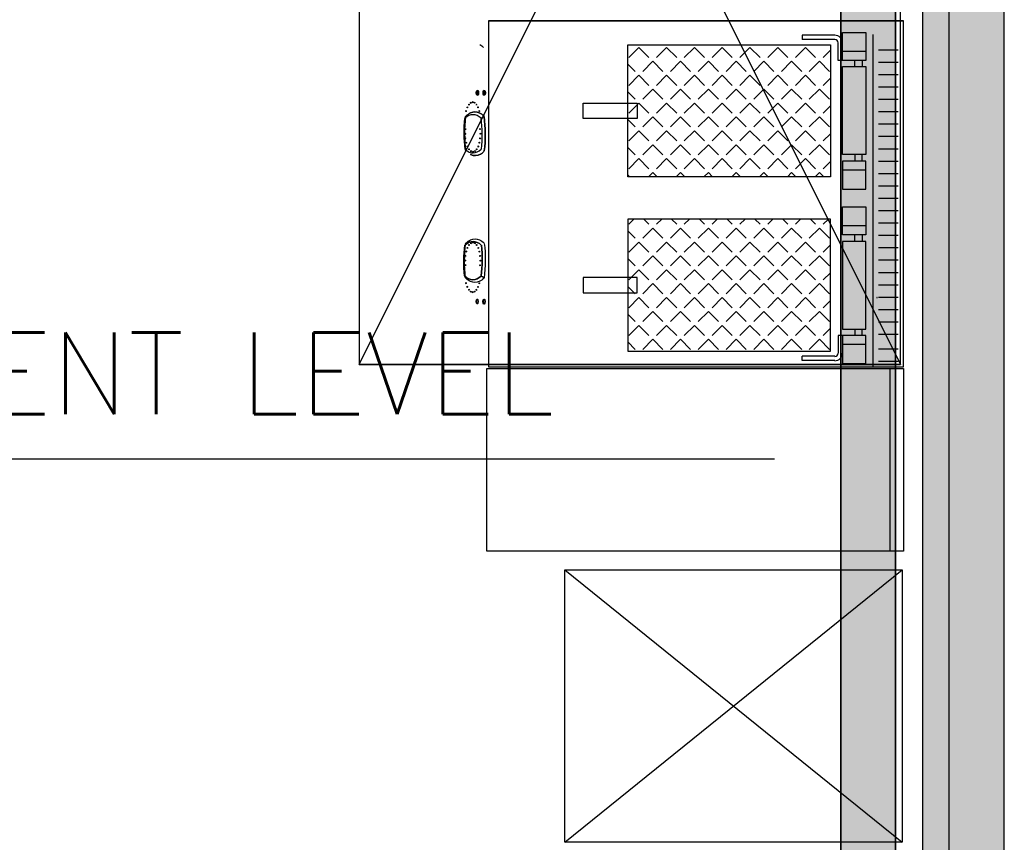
# Model space of a CAD drawing. Header units: millimetres. Extents: x -11575 to 52845, y -36266 to 23021.
# Tile 159 of 184: x 49552 to 51364, y 12406 to 13918. Entities that reach past the tile are written whole.
import ezdxf

# ---------------------------------------------------------------- set-up
doc = ezdxf.new("R2010")
doc.units = ezdxf.units.MM
doc.header["$MEASUREMENT"] = 0
doc.layers.add('GREY SCALE', color=9, linetype='Continuous', true_color=0x808080)
doc.layers.add('GREYSCALE', color=9, linetype='Continuous', lineweight=0, true_color=0x808080)
doc.layers.add('M-MEP-ELCT-TRUNKING', color=7, linetype='Continuous', lineweight=20, true_color=0x960000)
doc.layers.add('M-MEP-ELPR-TEXT', color=7, linetype='Continuous', lineweight=20)
doc.layers.add('M-MEP-GEN', color=7, linetype='Continuous', lineweight=5)
doc.styles.add('Oswald Light', font='txt')
doc.styles.get("Standard").update_dxf_attribs({"font": 'romans.shx'})
doc.dimstyles.new('MDS-50', dxfattribs={"dimtxt": 100, "dimasz": 100, "dimexe": 50, "dimexo": 50, "dimgap": 25, "dimtad": 1, "dimdec": 0, "dimtxsty": 'Oswald Light', "dimcen": 0, "dimdle": 1.5875, "dimazin": 0, "dimtfac": 1, "dimtdec": 0, "dimtix": 1, "dimtmove": 0, "dimatfit": 0, "dimfxl": 1, "dimfrac": 2, "dimtolj": 1, "dimarcsym": 0})

# ---------------------------------------------------------------- blocks, each defined once
blk = doc.blocks.new('FLOOR PLAN')
at = {"layer": 'GREYSCALE', "lineweight": -2, "ltscale": 0.25}
h = blk.add_hatch(color=0, dxfattribs=at)
h.dxf.hatch_style = 1
h.paths.add_polyline_path([(21261.6, 12139.4), (21261.6, 12059.8), (21363.4, 12059.8), (21363.2, 18155.1), (21261.3, 18155.1), (21261.6, 12213.1)])
h = blk.add_hatch(color=0, dxfattribs=at)
h.dxf.hatch_style = 1
h.paths.add_polyline_path([(21063, 12139.2), (21063, 12060.1), (21164.2, 12060.1), (21164.2, 18121.5), (21063, 18121.5), (21063, 12212.6)])
h = blk.add_hatch(color=0, dxfattribs=at)
h.dxf.hatch_style = 1
h.paths.add_polyline_path([(21363.6, 18078.2), (21213.3, 18078.2), (21213.3, 11251.6), (21363.6, 11251.6)])
at = {"layer": 'GREYSCALE', "color": 0, "lineweight": -2, "ltscale": 0.25}
for p, q in [((21363.4, 12059.8), (21363.2, 18155.1)), ((21163.6, 12069.1), (21163.6, 18149.4)), ((21164.2, 12060.1), (21164.2, 18121.5)), ((21062, 17995.4), (21062, 12069.1)), ((21261.3, 18000.7), (21261.6, 12059.8)), ((21063, 17968), (21063, 12060.1)), ((20670.7, 13629.5), (20670.7, 13872.4)), ((20670.7, 13872.4), (21043.6, 13872.4)), ((21043.6, 13872.4), (21043.6, 13629.5)), ((21043.6, 13629.5), (20670.7, 13629.5)), ((21043.6, 13551.7), (20670.7, 13551.7)), ((20670.7, 13551.7), (20670.7, 13308.7)), ((21043.6, 13308.7), (21043.6, 13551.7)), ((20670.7, 13308.7), (21043.6, 13308.7)), ((20411.5, 12941.1), (20411.5, 13277.2)), ((20411.5, 13277.2), (21178.3, 13277.2)), ((21153.3, 12941.1), (21153.3, 13277.2)), ((21178.3, 13277.2), (21178.3, 12941.1)), ((21178.3, 12941.1), (20411.5, 12941.1)), ((21178.3, 12941.1), (21153.3, 12941.1))]:
    blk.add_line(p, q, dxfattribs=at)
at = {"layer": 'GREYSCALE', "color": 0, "lineweight": -2}
for p, q in [((21213.3, 18078.2), (21213.3, 11251.6)), ((21363.6, 11251.6), (21363.6, 18078.2)), ((20414.5, 13916.4), (21178.3, 13916.4)), ((21178.3, 13916.4), (20414.5, 13916.4)), ((21178.3, 13916.4), (20414.5, 13916.4)), ((21178.3, 13916.4), (20414.5, 13916.4)), ((20414.5, 13916.4), (20414.5, 13279.9)), ((20451.6, 13916.4), (21153.3, 13916.4)), ((20451.6, 13916.4), (21153.3, 13916.4)), ((21178.3, 13916.4), (20476.6, 13916.4)), ((21178.3, 13916.4), (20476.6, 13916.4)), ((21178.3, 13279.9), (21178.3, 13916.4)), ((21051.7, 13889.8), (20991.8, 13889.8)), ((20991.8, 13889.8), (20991.8, 13881.8)), ((21051.9, 13881.8), (20991.8, 13881.8)), ((21065.7, 13843.4), (21065.7, 13895.1)), ((21065.7, 13895.1), (21108.6, 13895.1)), ((21108.6, 13895.1), (21108.6, 13843.4)), ((21121.4, 13891.4), (21121.4, 13279.9)), ((20691.2, 13867.4), (20672.6, 13848.8)), ((20691.2, 13867.4), (20709.8, 13848.8)), ((20742.3, 13867.4), (20723.7, 13848.8)), ((20742.3, 13867.4), (20760.9, 13848.8)), ((20793.4, 13867.4), (20774.8, 13848.8)), ((20793.4, 13867.4), (20812, 13848.8)), ((20844.5, 13867.4), (20825.9, 13848.8)), ((20844.5, 13867.4), (20863.1, 13848.8)), ((20895.6, 13867.4), (20877, 13848.8)), ((20895.6, 13867.4), (20914.2, 13848.8)), ((20946.7, 13867.4), (20928.2, 13848.8)), ((20946.7, 13867.4), (20965.3, 13848.8)), ((20997.9, 13867.4), (20979.3, 13848.8)), ((20997.9, 13867.4), (21016.4, 13848.8)), ((21043.6, 13862.1), (21030.4, 13848.8)), ((21057.6, 13843.4), (21057.6, 13876.1)), ((21065.7, 13843.4), (21065.7, 13876)), ((21108.6, 13860.1), (21065.7, 13860.1)), ((21168.1, 13862.6), (21132, 13862.6)), ((20716.8, 13841.9), (20698.2, 13823.3)), ((20716.8, 13841.9), (20735.3, 13823.3)), ((20767.9, 13841.9), (20749.3, 13823.3)), ((20767.9, 13841.9), (20786.4, 13823.3)), ((20819, 13841.9), (20800.4, 13823.3)), ((20819, 13841.9), (20837.6, 13823.3)), ((20870.1, 13841.9), (20851.5, 13823.3)), ((20870.1, 13841.9), (20888.7, 13823.3)), ((20921.2, 13841.9), (20902.6, 13823.3)), ((20921.2, 13841.9), (20939.8, 13823.3)), ((20972.3, 13841.9), (20953.7, 13823.3)), ((20972.3, 13841.9), (20990.9, 13823.3)), ((21023.4, 13841.9), (21004.8, 13823.3)), ((21023.4, 13841.9), (21042, 13823.3)), ((21065.7, 13843.4), (21057.6, 13843.4)), ((21108.6, 13843.4), (21065.7, 13843.4)), ((21088.7, 13832.1), (21088.7, 13843.4)), ((21102.2, 13843.4), (21102.2, 13832.1)), ((20670.7, 13836.8), (20684.2, 13823.3)), ((21065.7, 13670.4), (21065.7, 13832.1)), ((21065.7, 13832.1), (21108.6, 13832.1)), ((21108.6, 13832.1), (21108.6, 13670.4)), ((21168.1, 13839.9), (21132, 13839.9)), ((20691.2, 13816.3), (20672.6, 13797.7)), ((20691.2, 13816.3), (20709.8, 13797.7)), ((20742.3, 13816.3), (20723.7, 13797.7)), ((20742.3, 13816.3), (20760.9, 13797.7)), ((20793.4, 13816.3), (20774.8, 13797.7)), ((20793.4, 13816.3), (20812, 13797.7)), ((20844.5, 13816.3), (20825.9, 13797.7)), ((20844.5, 13816.3), (20863.1, 13797.7)), ((20895.6, 13816.3), (20877, 13797.7)), ((20895.6, 13816.3), (20914.2, 13797.7)), ((20946.7, 13816.3), (20928.2, 13797.7)), ((20946.7, 13816.3), (20965.3, 13797.7)), ((20997.9, 13816.3), (20979.3, 13797.7)), ((20997.9, 13816.3), (21016.4, 13797.7)), ((21043.6, 13811), (21030.4, 13797.7)), ((21168.1, 13817.1), (21132, 13817.1)), ((20716.8, 13790.7), (20698.2, 13772.2)), ((20716.8, 13790.7), (20735.3, 13772.2)), ((20767.9, 13790.7), (20749.3, 13772.2)), ((20767.9, 13790.7), (20786.4, 13772.2)), ((20819, 13790.7), (20800.4, 13772.2)), ((20819, 13790.7), (20837.6, 13772.2)), ((20870.1, 13790.7), (20851.5, 13772.2)), ((20870.1, 13790.7), (20888.7, 13772.2)), ((20921.2, 13790.7), (20902.6, 13772.2)), ((20921.2, 13790.7), (20939.8, 13772.2)), ((20972.3, 13790.7), (20953.7, 13772.2)), ((20972.3, 13790.7), (20990.9, 13772.2)), ((21023.4, 13790.7), (21004.8, 13772.2)), ((21023.4, 13790.7), (21042, 13772.2)), ((21168.1, 13794.4), (21132, 13794.4)), ((20670.7, 13785.7), (20684.2, 13772.2)), ((21168.1, 13771.6), (21132, 13771.6)), ((20588.7, 13737), (20588.7, 13764.9)), ((20588.7, 13764.9), (20687.9, 13764.9)), ((20691.2, 13765.2), (20672.6, 13746.6)), ((20687.9, 13764.9), (20687.9, 13737)), ((20691.2, 13765.2), (20709.8, 13746.6)), ((20742.3, 13765.2), (20723.7, 13746.6)), ((20742.3, 13765.2), (20760.9, 13746.6)), ((20793.4, 13765.2), (20774.8, 13746.6)), ((20793.4, 13765.2), (20812, 13746.6)), ((20844.5, 13765.2), (20825.9, 13746.6)), ((20844.5, 13765.2), (20863.1, 13746.6)), ((20895.6, 13765.2), (20877, 13746.6)), ((20895.6, 13765.2), (20914.2, 13746.6)), ((20946.7, 13765.2), (20928.2, 13746.6)), ((20946.7, 13765.2), (20965.3, 13746.6)), ((20997.9, 13765.2), (20979.3, 13746.6)), ((20997.9, 13765.2), (21016.4, 13746.6)), ((21043.6, 13759.9), (21030.4, 13746.6)), ((20687.9, 13737), (20588.7, 13737)), ((20670.7, 13734.6), (20684.2, 13721.1)), ((20716.8, 13739.6), (20698.2, 13721.1)), ((20716.8, 13739.6), (20735.3, 13721.1)), ((20767.9, 13739.6), (20749.3, 13721.1)), ((20767.9, 13739.6), (20786.4, 13721.1)), ((20819, 13739.6), (20800.4, 13721.1)), ((20819, 13739.6), (20837.6, 13721.1)), ((20870.1, 13739.6), (20851.5, 13721.1)), ((20870.1, 13739.6), (20888.7, 13721.1)), ((20921.2, 13739.6), (20902.6, 13721.1)), ((20921.2, 13739.6), (20939.8, 13721.1)), ((20972.3, 13739.6), (20953.7, 13721.1)), ((20972.3, 13739.6), (20990.9, 13721.1)), ((21023.4, 13739.6), (21004.8, 13721.1)), ((21023.4, 13739.6), (21042, 13721.1)), ((21168.1, 13748.9), (21132, 13748.9)), ((21168.1, 13726.1), (21132, 13726.1)), ((20691.2, 13714.1), (20672.6, 13695.5)), ((20691.2, 13714.1), (20709.8, 13695.5)), ((20742.3, 13714.1), (20723.7, 13695.5)), ((20742.3, 13714.1), (20760.9, 13695.5)), ((20793.4, 13714.1), (20774.8, 13695.5)), ((20793.4, 13714.1), (20812, 13695.5)), ((20844.5, 13714.1), (20825.9, 13695.5)), ((20844.5, 13714.1), (20863.1, 13695.5)), ((20895.6, 13714.1), (20877, 13695.5)), ((20895.6, 13714.1), (20914.2, 13695.5)), ((20946.7, 13714.1), (20928.2, 13695.5)), ((20946.7, 13714.1), (20965.3, 13695.5)), ((20997.9, 13714.1), (20979.3, 13695.5)), ((20997.9, 13714.1), (21016.4, 13695.5)), ((21043.6, 13708.7), (21030.4, 13695.5)), ((21168.1, 13703.4), (21132, 13703.4)), ((20670.7, 13683.4), (20684.2, 13669.9)), ((20716.8, 13688.5), (20698.2, 13669.9)), ((20716.8, 13688.5), (20735.3, 13669.9)), ((20767.9, 13688.5), (20749.3, 13669.9)), ((20767.9, 13688.5), (20786.4, 13669.9)), ((20819, 13688.5), (20800.4, 13669.9)), ((20819, 13688.5), (20837.6, 13669.9)), ((20870.1, 13688.5), (20851.5, 13669.9)), ((20870.1, 13688.5), (20888.7, 13669.9)), ((20921.2, 13688.5), (20902.6, 13669.9)), ((20921.2, 13688.5), (20939.8, 13669.9)), ((20972.3, 13688.5), (20953.7, 13669.9)), ((20972.3, 13688.5), (20990.9, 13669.9)), ((21023.4, 13688.5), (21004.8, 13669.9)), ((21023.4, 13688.5), (21042, 13669.9)), ((21168.1, 13680.6), (21132, 13680.6)), ((20691.2, 13663), (20672.6, 13644.4)), ((20691.2, 13663), (20709.8, 13644.4)), ((20742.3, 13663), (20723.7, 13644.4)), ((20742.3, 13663), (20760.9, 13644.4)), ((20793.4, 13663), (20774.8, 13644.4)), ((20793.4, 13663), (20812, 13644.4)), ((20844.5, 13663), (20825.9, 13644.4)), ((20844.5, 13663), (20863.1, 13644.4)), ((20895.6, 13663), (20877, 13644.4)), ((20895.6, 13663), (20914.2, 13644.4)), ((20946.7, 13663), (20928.2, 13644.4)), ((20946.7, 13663), (20965.3, 13644.4)), ((20997.9, 13663), (20979.3, 13644.4)), ((20997.9, 13663), (21016.4, 13644.4)), ((21108.6, 13670.4), (21065.7, 13670.4)), ((21088.7, 13670.4), (21088.7, 13659.1)), ((21102.2, 13659.1), (21102.2, 13670.4)), ((21043.6, 13657.6), (21030.4, 13644.4)), ((21108.6, 13658.5), (21065.7, 13658.5)), ((21065.7, 13658.5), (21065.7, 13606.8)), ((21108.6, 13606.8), (21108.6, 13658.5)), ((21168.1, 13657.9), (21132, 13657.9)), ((20670.7, 13632.3), (20673.6, 13629.5)), ((20716.8, 13637.4), (20708.8, 13629.5)), ((20716.8, 13637.4), (20724.7, 13629.5)), ((20767.9, 13637.4), (20759.9, 13629.5)), ((20767.9, 13637.4), (20775.8, 13629.5)), ((20819, 13637.4), (20811, 13629.5)), ((20819, 13637.4), (20826.9, 13629.5)), ((20870.1, 13637.4), (20862.1, 13629.5)), ((20870.1, 13637.4), (20878, 13629.5)), ((20921.2, 13637.4), (20913.2, 13629.5)), ((20921.2, 13637.4), (20929.1, 13629.5)), ((20972.3, 13637.4), (20964.4, 13629.5)), ((20972.3, 13637.4), (20980.2, 13629.5)), ((21023.4, 13637.4), (21015.5, 13629.5)), ((21023.4, 13637.4), (21031.3, 13629.5)), ((21108.6, 13641.9), (21065.7, 13641.9)), ((21168.1, 13635.1), (21132, 13635.1)), ((21065.7, 13606.8), (21108.6, 13606.8)), ((21168.1, 13612.4), (21132, 13612.4)), ((21168.1, 13589.6), (21132, 13589.6)), ((21065.7, 13522.6), (21065.7, 13574.4)), ((21065.7, 13574.4), (21108.6, 13574.4)), ((21108.6, 13574.4), (21108.6, 13522.6)), ((21168.1, 13566.9), (21132, 13566.9)), ((20682.1, 13551.7), (20672.6, 13542.2)), ((20716.8, 13535.2), (20698.2, 13516.6)), ((20700.3, 13551.7), (20709.8, 13542.2)), ((20716.8, 13535.2), (20735.3, 13516.6)), ((20733.2, 13551.7), (20723.7, 13542.2)), ((20767.9, 13535.2), (20749.3, 13516.6)), ((20751.4, 13551.7), (20760.9, 13542.2)), ((20767.9, 13535.2), (20786.4, 13516.6)), ((20784.3, 13551.7), (20774.8, 13542.2)), ((20819, 13535.2), (20800.4, 13516.6)), ((20802.5, 13551.7), (20812, 13542.2)), ((20819, 13535.2), (20837.6, 13516.6)), ((20835.4, 13551.7), (20825.9, 13542.2)), ((20870.1, 13535.2), (20851.5, 13516.6)), ((20853.6, 13551.7), (20863.1, 13542.2)), ((20870.1, 13535.2), (20888.7, 13516.6)), ((20886.5, 13551.7), (20877, 13542.2)), ((20921.2, 13535.2), (20902.6, 13516.6)), ((20904.7, 13551.7), (20914.2, 13542.2)), ((20921.2, 13535.2), (20939.8, 13516.6)), ((20937.6, 13551.7), (20928.2, 13542.2)), ((20972.3, 13535.2), (20953.7, 13516.6)), ((20955.8, 13551.7), (20965.3, 13542.2)), ((20972.3, 13535.2), (20990.9, 13516.6)), ((20988.8, 13551.7), (20979.3, 13542.2)), ((21023.4, 13535.2), (21004.8, 13516.6)), ((21006.9, 13551.7), (21016.4, 13542.2)), ((21023.4, 13535.2), (21042, 13516.6)), ((21039.9, 13551.7), (21030.4, 13542.2)), ((21108.6, 13539.3), (21065.7, 13539.3)), ((21168.1, 13544.1), (21132, 13544.1)), ((20670.7, 13530.1), (20684.2, 13516.6)), ((21108.6, 13522.6), (21065.7, 13522.6)), ((21088.7, 13510.7), (21088.7, 13522)), ((21102.2, 13522), (21102.2, 13510.7)), ((21168.1, 13521.4), (21132, 13521.4)), ((20691.2, 13509.6), (20672.6, 13491.1)), ((20691.2, 13509.6), (20709.8, 13491.1)), ((20742.3, 13509.6), (20723.7, 13491.1)), ((20742.3, 13509.6), (20760.9, 13491.1)), ((20793.4, 13509.6), (20774.8, 13491.1)), ((20793.4, 13509.6), (20812, 13491.1)), ((20844.5, 13509.6), (20825.9, 13491.1)), ((20844.5, 13509.6), (20863.1, 13491.1)), ((20895.6, 13509.6), (20877, 13491.1)), ((20895.6, 13509.6), (20914.2, 13491.1)), ((20946.7, 13509.6), (20928.2, 13491.1)), ((20946.7, 13509.6), (20965.3, 13491.1)), ((20997.9, 13509.6), (20979.3, 13491.1)), ((20997.9, 13509.6), (21016.4, 13491.1)), ((21043.6, 13504.3), (21030.4, 13491.1)), ((21108.6, 13510.7), (21065.7, 13510.7)), ((21065.7, 13510.7), (21065.7, 13349)), ((21108.6, 13349), (21108.6, 13510.7)), ((21168.1, 13498.6), (21132, 13498.6)), ((20716.8, 13484.1), (20698.2, 13465.5)), ((20716.8, 13484.1), (20735.3, 13465.5)), ((20767.9, 13484.1), (20749.3, 13465.5)), ((20767.9, 13484.1), (20786.4, 13465.5)), ((20819, 13484.1), (20800.4, 13465.5)), ((20819, 13484.1), (20837.6, 13465.5)), ((20870.1, 13484.1), (20851.5, 13465.5)), ((20870.1, 13484.1), (20888.7, 13465.5)), ((20921.2, 13484.1), (20902.6, 13465.5)), ((20921.2, 13484.1), (20939.8, 13465.5)), ((20972.3, 13484.1), (20953.7, 13465.5)), ((20972.3, 13484.1), (20990.9, 13465.5)), ((21023.4, 13484.1), (21004.8, 13465.5)), ((21023.4, 13484.1), (21042, 13465.5)), ((20670.7, 13479), (20684.2, 13465.5)), ((21168.1, 13475.9), (21132, 13475.9)), ((20687.9, 13444.2), (20588.7, 13444.2)), ((20588.7, 13444.2), (20588.7, 13416.2)), ((20691.2, 13458.5), (20672.6, 13440)), ((20687.9, 13416.2), (20687.9, 13444.2)), ((20691.2, 13458.5), (20709.8, 13440)), ((20742.3, 13458.5), (20723.7, 13440)), ((20742.3, 13458.5), (20760.9, 13440)), ((20793.4, 13458.5), (20774.8, 13440)), ((20793.4, 13458.5), (20812, 13440)), ((20844.5, 13458.5), (20825.9, 13440)), ((20844.5, 13458.5), (20863.1, 13440)), ((20895.6, 13458.5), (20877, 13440)), ((20895.6, 13458.5), (20914.2, 13440)), ((20946.7, 13458.5), (20928.2, 13440)), ((20946.7, 13458.5), (20965.3, 13440)), ((20997.9, 13458.5), (20979.3, 13440)), ((20997.9, 13458.5), (21016.4, 13440)), ((21043.6, 13453.2), (21030.4, 13440)), ((21168.1, 13453.1), (21132, 13453.1)), ((20670.7, 13427.9), (20684.2, 13414.4)), ((20716.8, 13433), (20698.2, 13414.4)), ((20716.8, 13433), (20735.3, 13414.4)), ((20767.9, 13433), (20749.3, 13414.4)), ((20767.9, 13433), (20786.4, 13414.4)), ((20819, 13433), (20800.4, 13414.4)), ((20819, 13433), (20837.6, 13414.4)), ((20870.1, 13433), (20851.5, 13414.4)), ((20870.1, 13433), (20888.7, 13414.4)), ((20921.2, 13433), (20902.6, 13414.4)), ((20921.2, 13433), (20939.8, 13414.4)), ((20972.3, 13433), (20953.7, 13414.4)), ((20972.3, 13433), (20990.9, 13414.4)), ((21023.4, 13433), (21004.8, 13414.4)), ((21023.4, 13433), (21042, 13414.4)), ((21168.1, 13430.4), (21132, 13430.4)), ((20588.7, 13416.2), (20687.9, 13416.2)), ((20691.2, 13407.4), (20672.6, 13388.8)), ((20691.2, 13407.4), (20709.8, 13388.8)), ((20742.3, 13407.4), (20723.7, 13388.8)), ((20742.3, 13407.4), (20760.9, 13388.8)), ((20793.4, 13407.4), (20774.8, 13388.8)), ((20793.4, 13407.4), (20812, 13388.8)), ((20844.5, 13407.4), (20825.9, 13388.8)), ((20844.5, 13407.4), (20863.1, 13388.8)), ((20895.6, 13407.4), (20877, 13388.8)), ((20895.6, 13407.4), (20914.2, 13388.8)), ((20946.7, 13407.4), (20928.2, 13388.8)), ((20946.7, 13407.4), (20965.3, 13388.8)), ((20997.9, 13407.4), (20979.3, 13388.8)), ((20997.9, 13407.4), (21016.4, 13388.8)), ((21168.1, 13407.6), (21132, 13407.6)), ((21043.6, 13402.1), (21030.4, 13388.8)), ((20670.7, 13376.8), (20684.2, 13363.3)), ((20716.8, 13381.9), (20698.2, 13363.3)), ((20716.8, 13381.9), (20735.3, 13363.3)), ((20767.9, 13381.9), (20749.3, 13363.3)), ((20767.9, 13381.9), (20786.4, 13363.3)), ((20819, 13381.9), (20800.4, 13363.3)), ((20819, 13381.9), (20837.6, 13363.3)), ((20870.1, 13381.9), (20851.5, 13363.3)), ((20870.1, 13381.9), (20888.7, 13363.3)), ((20921.2, 13381.9), (20902.6, 13363.3)), ((20921.2, 13381.9), (20939.8, 13363.3)), ((20972.3, 13381.9), (20953.7, 13363.3)), ((20972.3, 13381.9), (20990.9, 13363.3)), ((21023.4, 13381.9), (21004.8, 13363.3)), ((21023.4, 13381.9), (21042, 13363.3)), ((21168.1, 13384.8), (21132, 13384.8)), ((20691.2, 13356.3), (20672.6, 13337.7)), ((20691.2, 13356.3), (20709.8, 13337.7)), ((20742.3, 13356.3), (20723.7, 13337.7)), ((20742.3, 13356.3), (20760.9, 13337.7)), ((20793.4, 13356.3), (20774.8, 13337.7)), ((20793.4, 13356.3), (20812, 13337.7)), ((20844.5, 13356.3), (20825.9, 13337.7)), ((20844.5, 13356.3), (20863.1, 13337.7)), ((20895.6, 13356.3), (20877, 13337.7)), ((20895.6, 13356.3), (20914.2, 13337.7)), ((20946.7, 13356.3), (20928.2, 13337.7)), ((20946.7, 13356.3), (20965.3, 13337.7)), ((20997.9, 13356.3), (20979.3, 13337.7)), ((20997.9, 13356.3), (21016.4, 13337.7)), ((21168.1, 13362.1), (21132, 13362.1)), ((21043.6, 13351), (21030.4, 13337.7)), ((21057.6, 13337.7), (21057.6, 13305)), ((21065.7, 13337.7), (21057.6, 13337.7)), ((21065.7, 13349), (21108.6, 13349)), ((21108.6, 13337.7), (21065.7, 13337.7)), ((21065.7, 13337.7), (21065.7, 13286)), ((21065.7, 13337.7), (21065.7, 13305.1)), ((21088.7, 13349), (21088.7, 13337.7)), ((21102.2, 13337.7), (21102.2, 13349)), ((21108.6, 13286), (21108.6, 13337.7)), ((21168.1, 13339.3), (21132, 13339.3)), ((20670.7, 13325.7), (20684.2, 13312.2)), ((20716.8, 13330.8), (20698.2, 13312.2)), ((20716.8, 13330.8), (20735.3, 13312.2)), ((20767.9, 13330.8), (20749.3, 13312.2)), ((20767.9, 13330.8), (20786.4, 13312.2)), ((20819, 13330.8), (20800.4, 13312.2)), ((20819, 13330.8), (20837.6, 13312.2)), ((20870.1, 13330.8), (20851.5, 13312.2)), ((20870.1, 13330.8), (20888.7, 13312.2)), ((20921.2, 13330.8), (20902.6, 13312.2)), ((20921.2, 13330.8), (20939.8, 13312.2)), ((20972.3, 13330.8), (20953.7, 13312.2)), ((20972.3, 13330.8), (20990.9, 13312.2)), ((21023.4, 13330.8), (21004.8, 13312.2)), ((21023.4, 13330.8), (21042, 13312.2)), ((21108.6, 13321.1), (21065.7, 13321.1)), ((21051.9, 13299.4), (20991.8, 13299.4)), ((20991.8, 13291.4), (20991.8, 13299.4)), ((21168.1, 13312.3), (21132, 13312.3)), ((21051.7, 13291.4), (20991.8, 13291.4)), ((21065.7, 13286), (21108.6, 13286)), ((21168.1, 13289.6), (21132, 13289.6)), ((20414.5, 13279.9), (21178.3, 13279.9)), ((20555.2, 12906.7), (21175.9, 12906.7)), ((20555.2, 12406), (20555.2, 12906.7)), ((20555.2, 12906.7), (21175.9, 12406)), ((20555.2, 12406), (21175.9, 12906.7)), ((21175.9, 12906.7), (21175.9, 12406)), ((21175.9, 12406), (20555.2, 12406)), ((21175.9, 12406), (20555.2, 12406))]:
    blk.add_line(p, q, dxfattribs=at)
at = {"layer": 'GREYSCALE', "color": 0, "lineweight": -2, "ltscale": 125}
for p, q in [((20176.4, 15278.4), (20176.4, 13284.5)), ((20176.4, 15278.4), (21172.8, 13284.5)), ((20176.4, 13284.5), (21172.8, 15278.4)), ((21172.8, 13284.5), (21172.8, 15278.4)), ((20176.4, 13284.5), (21172.8, 13284.5)), ((21172.8, 13284.5), (20176.4, 13284.5))]:
    blk.add_line(p, q, dxfattribs=at)
at = {"layer": 'GREYSCALE', "color": 0, "lineweight": -2, "extrusion": (0.906289, 0.005831, -0.422618)}
for centre in [(13652.4, 9346.4, 18240.9), (13652.4, 9346.4, 18241.9), (13652.4, 9376.5, 18240.9), (13652.4, 9376.5, 18241.9)]:
    blk.add_circle(centre, 4.51, dxfattribs=at)
at = {"layer": 'GREYSCALE', "color": 0, "lineweight": -2, "extrusion": (-0.906289, -0.005831, 0.422618)}
for centre, radius in [((-13652.4, 9346.4, -18240.9), 4.51), ((-13652.4, 9346.4, -18241.9), 4.51), ((-13652.4, 9376.5, -18240.9), 4.51), ((-13652.4, 9376.5, -18241.9), 4.51), ((-13618.8, 9305.2, -18237.6), 1), ((-13625.7, 9310.5, -18237.6), 1), ((-13630.9, 9317.3, -18237.6), 1), ((-13634.2, 9325.3, -18237.6), 1), ((-13635.4, 9333.9, -18237.6), 1), ((-13634.2, 9342.4, -18237.6), 1), ((-13630.9, 9350.4, -18237.6), 1), ((-13625.7, 9357.2, -18237.6), 1), ((-13618.8, 9362.5, -18237.6), 1), ((-13585.8, 9301.8, -18237.4), 1), ((-13585.8, 9365.7, -18237.4), 1), ((-13577.2, 9300.7, -18237.4), 1), ((-13568.7, 9301.8, -18237.4), 1), ((-13568.7, 9365.7, -18237.4), 1), ((-13577.2, 9366.9, -18237.4), 1), ((-13560.7, 9305.1, -18237.4), 1), ((-13553.8, 9310.4, -18237.4), 1), ((-13548.6, 9317.2, -18237.4), 1), ((-13548.6, 9350.3, -18237.4), 1), ((-13553.8, 9357.2, -18237.4), 1), ((-13560.7, 9362.4, -18237.4), 1), ((-13545.3, 9325.2, -18237.4), 1), ((-13544.2, 9333.8, -18237.4), 1), ((-13545.3, 9342.3, -18237.4), 1)]:
    blk.add_circle(centre, radius, dxfattribs=at)
at = {"layer": 'GREYSCALE', "color": 0, "lineweight": -2, "extrusion": (-0.906289, 0.005831, 0.422618)}
for centre, radius in [((-13629.7, 9236.5, -18078.9), 1), ((-13635, 9243.3, -18078.9), 1), ((-13638.3, 9251.3, -18078.9), 1), ((-13639.4, 9259.9, -18078.9), 1), ((-13638.3, 9268.4, -18078.9), 1), ((-13635, 9276.4, -18078.9), 1), ((-13629.7, 9283.3, -18078.9), 1), ((-13614.9, 9227.9, -18078.9), 1), ((-13622.9, 9231.2, -18078.9), 1), ((-13622.9, 9288.5, -18078.9), 1), ((-13614.9, 9291.8, -18078.9), 1), ((-13606.3, 9226.8, -18078.9), 1), ((-13597.8, 9227.9, -18078.9), 1), ((-13597.8, 9291.8, -18078.9), 1), ((-13606.3, 9292.9, -18078.9), 1), ((-13564.7, 9231.3, -18079), 1), ((-13557.9, 9236.5, -18079), 1), ((-13557.9, 9283.3, -18079), 1), ((-13564.7, 9288.6, -18079), 1), ((-13552.6, 9243.4, -18079), 1), ((-13549.3, 9251.4, -18079), 1), ((-13548.2, 9259.9, -18079), 1), ((-13549.3, 9268.5, -18079), 1), ((-13552.6, 9276.5, -18079), 1), ((-13531.1, 9272.5, -18082.3), 4.51), ((-13531.1, 9272.5, -18082.3), 4.51), ((-13531.1, 9302.5, -18082.3), 4.51), ((-13531.1, 9302.5, -18082.3), 4.51)]:
    blk.add_circle(centre, radius, dxfattribs=at)
at = {"layer": 'GREYSCALE', "color": 0, "lineweight": -2, "extrusion": (0.906289, -0.005831, -0.422618)}
for centre in [(13531.1, 9272.5, 18083.3), (13531.1, 9272.5, 18083.3), (13531.1, 9302.5, 18083.3), (13531.1, 9302.5, 18083.3)]:
    blk.add_circle(centre, 4.51, dxfattribs=at)
at = {"layer": 'GREYSCALE', "color": 0, "lineweight": -2}
for centre, radius, start, end in [((21052.2, 13876.3), 13.5, 358.8703, 91.8026), ((21052.2, 13876.3), 5.47, 358.2262, 92.8307), ((21129.4, 13407.2), 0.163, 90, 270), ((21129.4, 13407.2), 0.163, 270, 90), ((21052.2, 13304.8), 13.5, 268.1974, 1.1297), ((21052.2, 13304.8), 5.47, 267.1693, 1.7738)]:
    blk.add_arc(centre, radius, start, end, dxfattribs=at)
at = {"layer": 'GREYSCALE', "color": 0, "lineweight": -2, "extrusion": (0.906289, 0.005831, -0.422618)}
for centre, radius, start, end in [((13640.5, 9334, 18241.7), 103.4, 13.1785, 22.813), ((13577.2, 9396.2, 18241.7), 107.3, 252.8002, 287.1998), ((13514, 9334, 18241.7), 103.3, 337.1764, 349.5866), ((13514, 9334, 18241.7), 103.3, 349.5866, 10.7814), ((13514, 9334, 18241.7), 103.3, 10.7814, 22.8236), ((13577.2, 9271.9, 18241.7), 107.3, 72.7947, 107.2053), ((13640.5, 9334, 18241.7), 103.4, 166.8215, 190.7761)]:
    blk.add_arc(centre, radius, start, end, dxfattribs=at)
at = {"layer": 'GREYSCALE', "color": 0, "lineweight": -2, "extrusion": (-0.906289, -0.005831, 0.422618)}
for centre, radius, start, end in [((-13577.2, 9396.2, -18237.7), 102.3, 253.9909, 286.0088), ((-13577.2, 9396.2, -18237.7), 102.3, 253.9909, 286.0088), ((-13577.2, 9396.2, -18241.7), 107.3, 252.8002, 287.1998), ((-13514, 9334, -18237.7), 98.3, 200.8267, 201.5627), ((-13514, 9334, -18237.7), 98.3, 200.8267, 201.5627), ((-13514, 9334, -18237.7), 98.3, 158.6254, 200.8267), ((-13514, 9334, -18237.7), 98.3, 158.6254, 200.8267), ((-13514, 9334, -18241.7), 103.3, 190.4134, 202.8236), ((-13514, 9334, -18241.7), 103.3, 169.2186, 190.4134), ((-13514, 9334, -18241.7), 103.3, 157.1764, 169.2186), ((-13577.2, 9271.9, -18237.7), 102.3, 73.9912, 106.0091), ((-13577.2, 9271.9, -18237.7), 102.3, 73.9912, 106.0091), ((-13577.2, 9271.9, -18241.7), 107.3, 72.7947, 107.2053), ((-13640.5, 9334, -18237.7), 98.4, 339.1834, 21.3643), ((-13640.5, 9334, -18237.7), 98.4, 339.1834, 21.3643), ((-13640.5, 9334, -18241.7), 103.4, 349.2239, 13.1785), ((-13640.5, 9334, -18241.7), 103.4, 13.1785, 22.813)]:
    blk.add_arc(centre, radius, start, end, dxfattribs=at)
at = {"layer": 'GREYSCALE', "color": 0, "lineweight": -2, "extrusion": (0.906289, -0.005831, -0.422618)}
for centre, radius, start, end in [((13543, 9260.1, 18083.2), 103.4, 349.2239, 10.7762), ((13543, 9260.1, 18083.2), 103.4, 349.2239, 10.7762), ((13606.3, 9322.3, 18079.2), 102.3, 253.9909, 286.0088), ((13606.3, 9322.3, 18083.2), 107.3, 252.8002, 287.1998), ((13606.3, 9322.3, 18083.2), 107.3, 252.8002, 287.1998), ((13543, 9260.1, 18079.2), 98.4, 339.1834, 21.3643), ((13543, 9260.1, 18083.2), 103.4, 337.187, 349.2239), ((13543, 9260.1, 18083.2), 103.4, 337.187, 349.2239), ((13543, 9260.1, 18083.2), 103.4, 10.7762, 22.813), ((13543, 9260.1, 18083.2), 103.4, 10.7762, 22.813), ((13606.3, 9197.9, 18079.2), 102.3, 73.9912, 106.0091), ((13606.3, 9197.9, 18083.2), 107.3, 72.7947, 107.2053), ((13606.3, 9197.9, 18083.2), 107.3, 72.7947, 107.2053), ((13669.5, 9260.1, 18079.2), 98.3, 200.8267, 201.5627), ((13669.5, 9260.1, 18079.2), 98.3, 158.6254, 200.8267), ((13669.5, 9260.1, 18083.2), 103.3, 190.4134, 202.8236), ((13669.5, 9260.1, 18083.2), 103.3, 190.4134, 202.8236), ((13669.5, 9260.1, 18083.2), 103.3, 157.1764, 169.2186), ((13669.5, 9260.1, 18083.2), 103.3, 157.1764, 169.2186), ((13669.5, 9260.1, 18083.2), 103.3, 169.2186, 190.4134), ((13669.5, 9260.1, 18083.2), 103.3, 169.2186, 190.4134)]:
    blk.add_arc(centre, radius, start, end, dxfattribs=at)
at = {"layer": 'GREYSCALE', "color": 0, "lineweight": -2, "extrusion": (-0.906289, 0.005831, 0.422618)}
for centre, radius, start, end in [((-13606.3, 9322.3, -18079.2), 102.3, 253.9912, 286.0091), ((-13543, 9260.1, -18079.2), 98.4, 158.6357, 200.8166), ((-13606.3, 9197.9, -18079.2), 102.3, 73.9909, 106.0088), ((-13669.5, 9260.1, -18079.2), 98.3, 338.4373, 339.1733), ((-13669.5, 9260.1, -18079.2), 98.3, 339.1733, 21.3746)]:
    blk.add_arc(centre, radius, start, end, dxfattribs=at)
at = {"layer": 'GREYSCALE', "color": 0, "lineweight": -2}
for points in [[(20372.4, 13740.6, 713.9), (20371.9, 13739.5, 716), (20371.5, 13738.4, 718.1), (20371, 13737.3, 720.2)], [(20372.4, 13740.6, 713.9), (20371.9, 13739.5, 716), (20371.5, 13738.4, 718.1), (20371, 13737.3, 720.2)], [(20402, 13737.9, 784.8), (20401.6, 13737.6, 784.7), (20401.3, 13737.4, 784.5), (20400.9, 13737.1, 784.4)], [(20402, 13737.9, 784.8), (20401.6, 13737.6, 784.7), (20401.3, 13737.4, 784.5), (20400.9, 13737.1, 784.4)], [(20406.4, 13740.6, 786.8), (20404.6, 13739.4, 786.1), (20402.8, 13738.2, 785.4), (20401, 13737, 784.7)], [(20406.4, 13740.6, 786.8), (20404.6, 13739.4, 786.1), (20402.8, 13738.2, 785.4), (20401, 13737, 784.7)], [(20406.3, 13740.8, 786.5), (20404.9, 13739.8, 786), (20403.4, 13738.9, 785.4), (20402, 13737.9, 784.8)], [(20406.3, 13740.8, 786.5), (20404.9, 13739.8, 786), (20403.4, 13738.9, 785.4), (20402, 13737.9, 784.8)], [(20402, 13737.9, 784.8), (20402, 13737.9, 784.8), (20402, 13737.9, 784.8), (20402, 13737.9, 784.8)], [(20402, 13737.9, 784.8), (20402, 13737.9, 784.8), (20402, 13737.9, 784.8), (20402, 13737.9, 784.8)], [(20372.8, 13507.5, 713.9), (20372.3, 13506.4, 716), (20371.8, 13505.3, 718.1), (20371.3, 13504.2, 720.2)], [(20372.8, 13507.5, 713.9), (20372.3, 13506.4, 716), (20371.8, 13505.3, 718.1), (20371.3, 13504.2, 720.2)], [(20372.7, 13507.2, 713.7), (20375.2, 13508, 720.7), (20377.7, 13508.7, 727.9), (20371.7, 13505.3, 716.8)], [(20372.7, 13507.2, 713.7), (20375.2, 13508, 720.7), (20377.7, 13508.7, 727.9), (20371.7, 13505.3, 716.8)], [(20372.4, 13443.5, 713.9), (20371.9, 13444.6, 716), (20371.5, 13445.7, 718.1), (20371, 13446.9, 720.2)], [(20372.4, 13443.5, 713.9), (20371.9, 13444.6, 716), (20371.5, 13445.7, 718.1), (20371, 13446.9, 720.2)], [(20402, 13446.3, 784.8), (20401.6, 13446.5, 784.7), (20401.3, 13446.8, 784.5), (20400.9, 13447, 784.4)], [(20402, 13446.3, 784.8), (20401.6, 13446.5, 784.7), (20401.3, 13446.8, 784.5), (20400.9, 13447, 784.4)], [(20406.4, 13443.6, 786.8), (20404.6, 13444.8, 786.1), (20402.8, 13445.9, 785.4), (20401, 13447.1, 784.7)], [(20406.4, 13443.6, 786.8), (20404.6, 13444.8, 786.1), (20402.8, 13445.9, 785.4), (20401, 13447.1, 784.7)], [(20402, 13446.3, 784.8), (20402, 13446.3, 784.8), (20402, 13446.3, 784.8), (20402, 13446.3, 784.8)], [(20406.3, 13443.3, 786.5), (20404.9, 13444.3, 786), (20403.4, 13445.3, 785.4), (20402, 13446.3, 784.8)], [(20406.3, 13443.3, 786.5), (20404.9, 13444.3, 786), (20403.4, 13445.3, 785.4), (20402, 13446.3, 784.8)], [(20402, 13446.3, 784.8), (20402, 13446.3, 784.8), (20402, 13446.3, 784.8), (20402, 13446.3, 784.8)]]:
    blk.add_open_spline(points, degree=3, dxfattribs=at)

msp = doc.modelspace()

# ---------------------------------------------------------------- hatches: boundary and pattern name
at = {"layer": 'M-MEP-ELCT-TRUNKING'}
h = msp.add_hatch(dxfattribs=at)
h.set_pattern_fill('ANSI37', color=256, scale=750)
h.set_pattern_definition([(45, (-485.62, 0.14), (-66.29126, 66.29126), []), (135, (-485.62, 0.14), (-66.29126, -66.29126), [])])
edge = h.paths.add_edge_path()
edge.add_arc((47050.4, 11406.8), 50, 180, 270)
edge.add_line((47050.4, 11356.8), (50972.8, 11356.6))
edge.add_line((50972.8, 11356.6), (50972.8, 11306.6))
edge.add_line((50972.8, 11306.6), (43893.7, 11306.6))
edge.add_line((43893.7, 11306.6), (43943.7, 11356.6))
edge.add_line((43943.7, 11356.6), (46900.4, 11356.8))
edge.add_arc((46900.4, 11406.8), 50, 270, 360)
edge.add_line((46950.4, 11406.8), (46950.4, 12904.1))
edge.add_line((46950.4, 12904.1), (47000.4, 12904.1))
edge.add_line((47000.4, 12904.1), (47000.4, 11406.8))

# ---------------------------------------------------------------- block references
at = {"layer": 'GREY SCALE'}
msp.add_blockref('FLOOR PLAN', (30000, 0), dxfattribs=at)

# ---------------------------------------------------------------- texts
at = {"layer": 'M-MEP-ELPR-TEXT', "lineweight": -3, "insert": (47745.9, 13261.1, 449.3), "char_height": 150, "attachment_point": 4}
msp.add_mtext_dynamic_manual_height_columns('DROP TO EQUIPMENT LEVEL', width=4371.642, gutter_width=1.5, heights=[0], dxfattribs=at)

# ---------------------------------------------------------------- leaders
at = {"layer": 'M-MEP-GEN'}
msp.add_leader([(47000.4, 12929.1), (47745.9, 13111.1), (50941, 13111)], dimstyle='MDS-50', override={"dimtad": 0}, dxfattribs=at)

doc.saveas('drawing.dxf')
